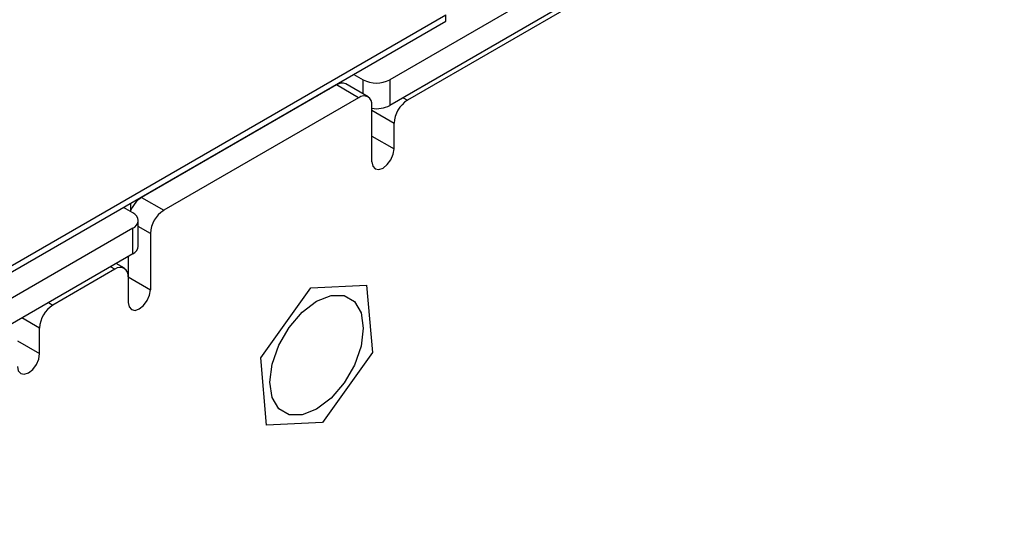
# Model space of a CAD drawing. Header units: millimetres. Extents: x 0 to 420, y 0 to 297.
# Tile 59 of 72: x 345 to 361, y 233 to 241. Entities that reach past the tile are written whole.
import ezdxf

# ---------------------------------------------------------------- set-up
doc = ezdxf.new("R2010")
doc.units = ezdxf.units.MM

msp = doc.modelspace()

# ---------------------------------------------------------------- linework, layer by layer
at = {"color": 7, "linetype": 'Continuous', "lineweight": 25}
for p, q in [((382.968, 258.475), (351.36, 240.229)), ((382.968, 258.067), (351.36, 239.82)), ((382.967, 257.986), (351.642, 239.903)), ((340.32, 234.376), (352.253, 241.265)), ((352.253, 241.163), (352.253, 241.265)), ((340.32, 234.274), (352.253, 241.163)), ((350.786, 240.316), (350.936, 240.229)), ((351.36, 240.229), (351.36, 239.82)), ((350.51, 240.148), (347.399, 238.352)), ((350.389, 240.087), (350.403, 240.086)), ((350.864, 239.944), (350.51, 240.148)), ((351.014, 239.959), (350.66, 240.163)), ((350.864, 239.944), (347.753, 238.148)), ((350.267, 240.007), (350.267, 240.016)), ((351.076, 238.923), (351.076, 239.821)), ((351.076, 239.74), (351.078, 239.775)), ((351.43, 239.535), (351.076, 239.74)), ((351.43, 239.127), (351.43, 239.535)), ((351.076, 239.331), (351.43, 239.127)), ((347.399, 238.352), (347.753, 238.148)), ((347.259, 238.106), (347.109, 238.193)), ((347.347, 237.575), (347.347, 237.984)), ((347.259, 237.861), (339.622, 233.453)), ((347.259, 237.453), (347.259, 237.861)), ((347.541, 237.78), (347.541, 236.882)), ((347.259, 237.453), (339.622, 233.044)), ((347.187, 237.411), (347.187, 237.086)), ((347.125, 237.224), (346.993, 237.3)), ((346.975, 237.209), (345.985, 236.637)), ((347.187, 237.086), (347.187, 236.678)), ((347.187, 237.086), (347.541, 236.882)), ((350.1, 236.91), (350.991, 236.954)), ((350.991, 236.954), (351.083, 235.881)), ((349.301, 235.794), (350.1, 236.91)), ((345.773, 235.862), (345.773, 236.27)), ((345.419, 236.066), (345.773, 235.862)), ((351.083, 235.881), (350.285, 234.765)), ((349.394, 234.721), (349.301, 235.794)), ((350.285, 234.765), (349.394, 234.721))]:
    msp.add_line(p, q, dxfattribs=at)
at = {"color": 8, "linetype": 'Continuous', "lineweight": 25}
for p, q in [((350.936, 240.004), (350.936, 240.229)), ((350.547, 240.178), (350.547, 240.165)), ((350.194, 239.974), (350.194, 239.965)), ((351.572, 239.943), (351.642, 239.903)), ((347.577, 238.463), (347.577, 238.455)), ((347.224, 238.259), (347.224, 238.143)), ((347.541, 237.78), (347.347, 237.892)), ((346.975, 237.209), (346.905, 237.249)), ((345.916, 236.677), (345.985, 236.637)), ((345.773, 236.27), (345.491, 236.432))]:
    msp.add_line(p, q, dxfattribs=at)
at = {"color": 7, "linetype": 'Continuous', "lineweight": 25, "flags": 128}
for points in [[(351.076, 238.923), (351.09, 238.853), (351.128, 238.809), (351.185, 238.797), (351.253, 238.821), (351.32, 238.876), (351.378, 238.953), (351.416, 239.041), (351.43, 239.127)], [(347.187, 236.678), (347.2, 236.608), (347.239, 236.564), (347.296, 236.552), (347.364, 236.576), (347.431, 236.63), (347.489, 236.708), (347.527, 236.796), (347.541, 236.882)], [(350.938, 236.268), (350.902, 235.981), (350.796, 235.68), (350.631, 235.394), (350.423, 235.151), (350.192, 234.976), (349.962, 234.885), (349.754, 234.887), (349.589, 234.983), (349.483, 235.162), (349.446, 235.407), (349.483, 235.694), (349.589, 235.995), (349.754, 236.281), (349.962, 236.524), (350.192, 236.699), (350.423, 236.79), (350.631, 236.788), (350.796, 236.692), (350.902, 236.513), (350.938, 236.268)], [(345.419, 235.657), (345.433, 235.587), (345.471, 235.543), (345.528, 235.532), (345.596, 235.555), (345.664, 235.61), (345.721, 235.687), (345.759, 235.776), (345.773, 235.862)]]:
    msp.add_lwpolyline(points, dxfattribs=at)
at = {"color": 7, "linetype": 'Continuous', "lineweight": 25}
for centre, radius, start, end in [((351.148, 240.638), 0.461, 242.6093, 297.3905), ((350.598, 240.025), 0.151, 65.6925, 125.617), ((350.947, 239.842), 0.131, 350.7858, 129.2035), ((351.149, 240.23), 0.461, 260.9197, 297.3335), ((351.89, 239.515), 0.461, 122.6055, 177.3945), ((347.648, 237.964), 0.46, 122.6636, 158.935), ((347.213, 237.984), 0.131, 290.784, 69.2166), ((348.001, 237.759), 0.461, 122.6058, 177.3946), ((347.197, 237.59), 0.151, 294.3746, 354.3057), ((347.058, 237.107), 0.131, 350.7861, 129.2043), ((346.233, 236.249), 0.461, 122.605, 177.3945)]:
    msp.add_arc(centre, radius, start, end, dxfattribs=at)

doc.saveas('drawing.dxf')
